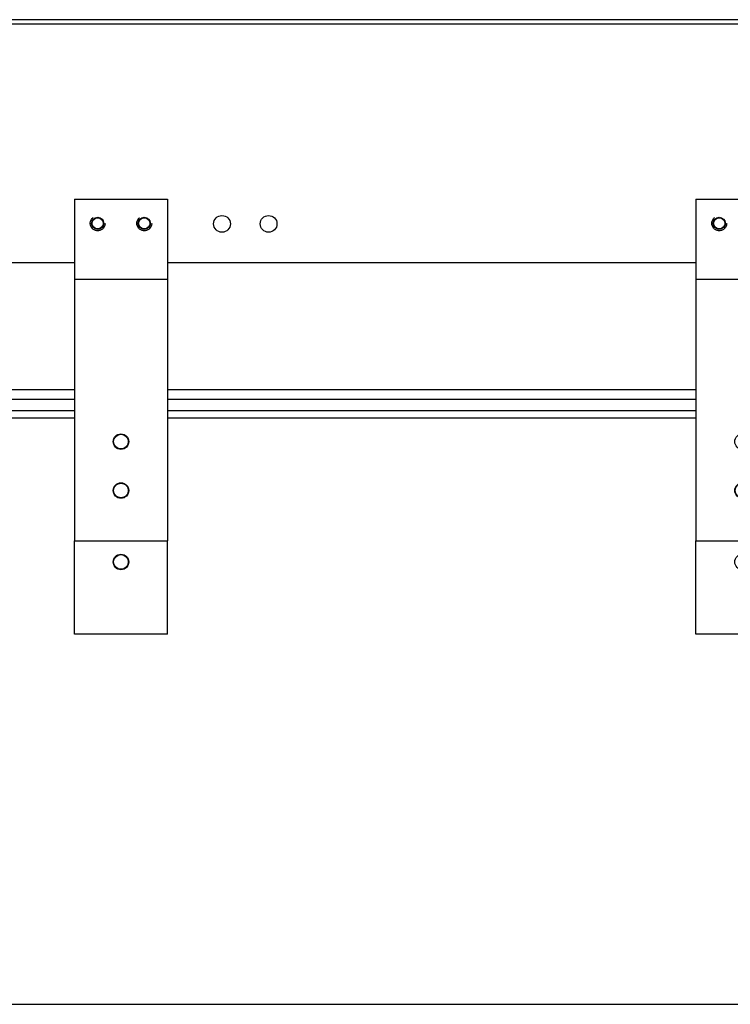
# Model space of a CAD drawing. Header units: inches. Extents: x 0 to 88, y 0 to 68.
# Tile 4 of 8: x 40.9 to 52.4, y 0 to 15.8. Entities that reach past the tile are written whole.
import ezdxf

# ---------------------------------------------------------------- set-up
doc = ezdxf.new("R2010")
doc.units = ezdxf.units.IN
doc.header["$LTSCALE"] = 4.84
doc.header["$MEASUREMENT"] = 0
doc.linetypes.add('HIDDEN', pattern=[0.2, 0.1, -0.1])
doc.layers.get('0').update_dxf_attribs({"linetype": 'CONTINUOUS'})
for name, color, linetype in [('300697M_BL1', 7, 'CONTINUOUS'), ('301273_BL4', 7, 'CONTINUOUS'), ('301273_BL5', 7, 'CONTINUOUS'), ('301279_BL2', 7, 'CONTINUOUS'), ('301279_BL3', 7, 'CONTINUOUS'), ('639971M_BL14', 7, 'CONTINUOUS'), ('639971M_BL15', 7, 'CONTINUOUS'), ('930508M_BL16', 7, 'CONTINUOUS'), ('930508M_BL23', 7, 'CONTINUOUS'), ('930508M_BL24', 7, 'CONTINUOUS'), ('X12908_BL0', 7, 'CONTINUOUS')]:
    doc.layers.add(name, color=color, linetype=linetype)

# ---------------------------------------------------------------- blocks, each defined once
blk = doc.blocks.new('X12908_BL0', base_point=(38.242, 29.708))
at = {"layer": 'X12908_BL0', "color": 7, "linetype": 'CONTINUOUS'}
for p, q in [((41.806, 11.935), (8.556, 11.935)), ((51.806, 11.935), (43.306, 11.935)), ((6.518, 9.897), (41.806, 9.897)), ((43.306, 9.897), (51.806, 9.897)), ((41.806, 9.732), (6.518, 9.732)), ((51.806, 9.732), (43.306, 9.732)), ((41.806, 9.553), (6.518, 9.553)), ((51.806, 9.553), (43.306, 9.553)), ((41.806, 9.435), (6.518, 9.435)), ((51.806, 9.435), (43.306, 9.435))]:
    blk.add_line(p, q, dxfattribs=at)
blk = doc.blocks.new('300697M_BL1', base_point=(39.261, 30.958))
at = {"layer": '300697M_BL1', "color": 7, "linetype": 'CONTINUOUS'}
blk.add_line((55.791, 15.846), (9.321, 15.846), dxfattribs=at)
at = {"layer": '300697M_BL1', "color": 3, "linetype": 'CONTINUOUS'}
for p, q in [((55.791, 15.772), (9.321, 15.772)), ((41.806, 11.935), (8.556, 11.935)), ((51.806, 11.935), (43.306, 11.935))]:
    blk.add_line(p, q, dxfattribs=at)
for centre in [(44.181, 12.56), (44.931, 12.56)]:
    blk.add_circle(centre, 0.135, dxfattribs=at)
blk = doc.blocks.new('301279_BL2', base_point=(60.334, 7.692))
at = {"layer": '301279_BL2', "color": 7, "linetype": 'CONTINUOUS'}
for p, q in [((68.611, 5.959), (68.611, 9.425)), ((68.611, 9.425), (68.861, 9.425)), ((68.861, 9.425), (68.861, 5.959)), ((51.806, 5.959), (51.806, 7.459)), ((53.306, 5.959), (53.306, 7.459)), ((53.306, 5.959), (51.806, 5.959)), ((68.861, 5.959), (68.611, 5.959))]:
    blk.add_line(p, q, dxfattribs=at)
for centre, radius in [((52.556, 8.269), 0.118), ((52.556, 7.119), 0.125)]:
    blk.add_circle(centre, radius, dxfattribs=at)
blk = doc.blocks.new('301279_BL3', base_point=(55.209, 7.173))
at = {"layer": '301279_BL3', "color": 7, "linetype": 'CONTINUOUS'}
for p, q in [((41.806, 5.959), (41.806, 7.459)), ((43.306, 5.959), (43.306, 7.459)), ((68.598, 5.959), (68.598, 7.459)), ((43.306, 5.959), (41.806, 5.959)), ((68.611, 5.959), (68.598, 5.959))]:
    blk.add_line(p, q, dxfattribs=at)
for centre, radius in [((42.556, 8.269), 0.118), ((42.556, 7.119), 0.125)]:
    blk.add_circle(centre, radius, dxfattribs=at)
blk = doc.blocks.new('301273_BL4', base_point=(55.744, 10.209))
at = {"layer": '301273_BL4', "color": 7, "linetype": 'CONTINUOUS'}
for p, q in [((41.806, 12.959), (43.306, 12.959)), ((41.806, 12.959), (41.806, 7.459)), ((43.306, 12.959), (43.306, 7.459)), ((69.669, 12.959), (69.669, 12.667)), ((69.682, 12.959), (69.669, 12.959)), ((69.669, 12.47), (69.669, 11.834)), ((41.806, 11.673), (43.306, 11.673)), ((68.419, 11.334), (68.419, 7.459)), ((41.806, 7.459), (43.306, 7.459)), ((68.419, 7.459), (68.432, 7.459))]:
    blk.add_line(p, q, dxfattribs=at)
at = {"layer": '301273_BL4', "color": 8, "linetype": 'HIDDEN'}
for centre in [(42.181, 12.569), (42.931, 12.569)]:
    blk.add_circle(centre, 0.12, dxfattribs=at)
at = {"layer": '301273_BL4', "color": 7, "linetype": 'CONTINUOUS'}
for centre in [(42.556, 9.056), (42.556, 8.269)]:
    blk.add_circle(centre, 0.125, dxfattribs=at)
for centre, radius, start, end in [((69.508, 11.834), 0.161, 274.7979, 360), ((68.758, 11.334), 0.34, 90, 180)]:
    blk.add_arc(centre, radius, start, end, dxfattribs=at)
blk = doc.blocks.new('301273_BL5', base_point=(60.834, 10.209))
at = {"layer": '301273_BL5', "color": 7, "linetype": 'CONTINUOUS'}
for p, q in [((51.806, 12.959), (53.306, 12.959)), ((51.806, 12.959), (51.806, 7.459)), ((53.306, 12.959), (53.306, 7.459)), ((69.682, 12.959), (69.682, 11.834)), ((69.861, 12.959), (69.682, 12.959)), ((51.806, 11.673), (53.306, 11.673)), ((69.522, 11.673), (68.772, 11.673)), ((68.772, 11.494), (69.522, 11.494)), ((68.432, 11.334), (68.432, 7.459)), ((68.611, 7.459), (68.611, 11.334)), ((51.806, 7.459), (53.306, 7.459)), ((68.432, 7.459), (68.611, 7.459))]:
    blk.add_line(p, q, dxfattribs=at)
at = {"layer": '301273_BL5', "color": 8, "linetype": 'HIDDEN'}
for centre in [(52.181, 12.569), (52.931, 12.569)]:
    blk.add_circle(centre, 0.12, dxfattribs=at)
at = {"layer": '301273_BL5', "color": 7, "linetype": 'CONTINUOUS'}
for centre in [(52.556, 9.056), (52.556, 8.269)]:
    blk.add_circle(centre, 0.125, dxfattribs=at)
for centre, radius, start, end in [((69.522, 11.834), 0.161, 270, 360), ((69.522, 11.834), 0.34, 270, 344.1771), ((68.772, 11.334), 0.34, 90, 180), ((68.772, 11.334), 0.161, 90, 180)]:
    blk.add_arc(centre, radius, start, end, dxfattribs=at)
blk = doc.blocks.new('639971M_BL14', base_point=(59.755, 8.087))
at = {"layer": '639971M_BL14', "color": 7, "linetype": 'CONTINUOUS'}
blk.add_circle((42.556, 7.119), 0.118, dxfattribs=at)
blk = doc.blocks.new('639971M_BL15', base_point=(55.714, 9.056))
at = {"layer": '639971M_BL15', "color": 7, "linetype": 'CONTINUOUS'}
for p, q in [((68.894, 9.243), (68.881, 9.243)), ((68.966, 9.328), (68.966, 9.235)), ((68.989, 9.338), (68.976, 9.338)), ((68.966, 8.877), (68.966, 8.785)), ((68.881, 8.87), (68.894, 8.87)), ((68.976, 8.775), (68.989, 8.775))]:
    blk.add_line(p, q, dxfattribs=at)
blk.add_circle((42.556, 9.056), 0.118, dxfattribs=at)
for centre, radius, start, end in [((68.881, 9.223), 0.02, 90, 168.6319), ((68.958, 9.235), 0.0075, 333.3709, 360), ((68.976, 9.328), 0.01, 90, 180), ((68.881, 8.89), 0.02, 191.3681, 270), ((68.958, 8.877), 0.0075, 0, 26.6291), ((68.976, 8.785), 0.01, 180, 270)]:
    blk.add_arc(centre, radius, start, end, dxfattribs=at)
blk = doc.blocks.new('930508M_BL16', base_point=(56.22, 12.569))
at = {"layer": '930508M_BL16', "color": 7, "linetype": 'CONTINUOUS'}
for p, q in [((69.593, 12.667), (69.585, 12.659)), ((69.585, 12.478), (69.585, 12.659)), ((69.593, 12.47), (69.593, 12.667)), ((69.607, 12.667), (69.593, 12.667)), ((69.593, 12.47), (69.585, 12.478)), ((69.607, 12.47), (69.593, 12.47))]:
    blk.add_line(p, q, dxfattribs=at)
for radius in [0.0984, 0.0906]:
    blk.add_circle((42.931, 12.569), radius, dxfattribs=at)
blk = doc.blocks.new('930508M_BL23', base_point=(42.181, 12.569))
at = {"layer": '930508M_BL23', "color": 7, "linetype": 'CONTINUOUS'}
for radius in [0.0984, 0.0906]:
    blk.add_circle((42.181, 12.569), radius, dxfattribs=at)
blk = doc.blocks.new('930508M_BL24', base_point=(52.181, 12.569))
at = {"layer": '930508M_BL24', "color": 7, "linetype": 'CONTINUOUS'}
for radius in [0.0984, 0.0906]:
    blk.add_circle((52.181, 12.569), radius, dxfattribs=at)

msp = doc.modelspace()

# ---------------------------------------------------------------- linework, layer by layer
at = {"color": 7, "linetype": 'CONTINUOUS'}
msp.add_line((0, 0), (88, 0), dxfattribs=at)

# ---------------------------------------------------------------- block references
at = {"layer": '300697M_BL1'}
msp.add_blockref('300697M_BL1', (39.261, 30.958), dxfattribs=at)
at = {"layer": '301273_BL4'}
msp.add_blockref('301273_BL4', (55.744, 10.209), dxfattribs=at)
at = {"layer": '301273_BL5'}
msp.add_blockref('301273_BL5', (60.834, 10.209), dxfattribs=at)
at = {"layer": '301279_BL2'}
msp.add_blockref('301279_BL2', (60.334, 7.692), dxfattribs=at)
at = {"layer": '301279_BL3'}
msp.add_blockref('301279_BL3', (55.209, 7.173), dxfattribs=at)
at = {"layer": '639971M_BL14'}
msp.add_blockref('639971M_BL14', (59.755, 8.087), dxfattribs=at)
at = {"layer": '639971M_BL15'}
msp.add_blockref('639971M_BL15', (55.714, 9.056), dxfattribs=at)
at = {"layer": '930508M_BL16'}
msp.add_blockref('930508M_BL16', (56.22, 12.569), dxfattribs=at)
at = {"layer": '930508M_BL23'}
msp.add_blockref('930508M_BL23', (42.181, 12.569), dxfattribs=at)
at = {"layer": '930508M_BL24'}
msp.add_blockref('930508M_BL24', (52.181, 12.569), dxfattribs=at)
at = {"layer": 'X12908_BL0'}
msp.add_blockref('X12908_BL0', (38.242, 29.708), dxfattribs=at)

doc.saveas('drawing.dxf')
